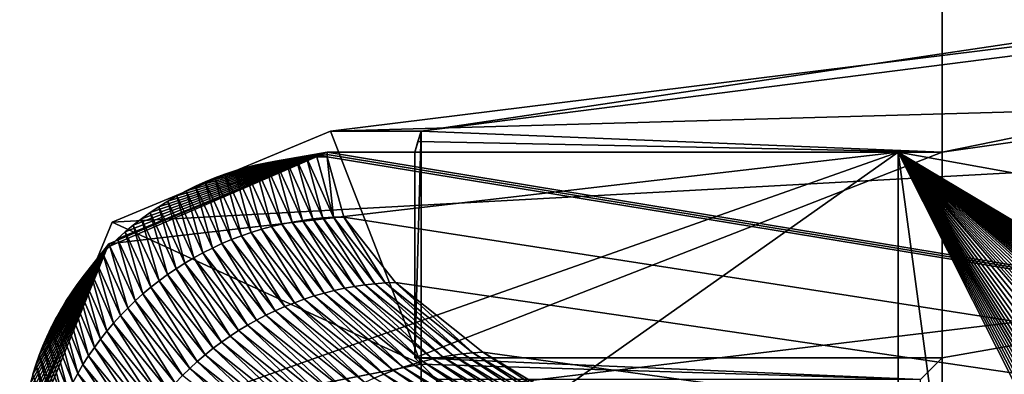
# Model space of a CAD drawing. Extents: x -200 to 200, y -702 to 625.
# Tile 22 of 256: x -191 to -188.758, y -632.177 to -631.371. Entities that reach past the tile are written whole.
import ezdxf

# ---------------------------------------------------------------- set-up
doc = ezdxf.new("R2010")
doc.units = 0
doc.header["$LTSCALE"] = 17.087905
for name, color, linetype in [('4455', 7, 'CONTINUOUS'), ('4513', 7, 'CONTINUOUS'), ('4520', 7, 'CONTINUOUS'), ('4546', 7, 'CONTINUOUS'), ('4564', 7, 'CONTINUOUS'), ('4708', 7, 'CONTINUOUS'), ('4712', 7, 'CONTINUOUS'), ('4773', 7, 'CONTINUOUS'), ('4877', 7, 'CONTINUOUS'), ('4892', 7, 'CONTINUOUS'), ('4916', 7, 'CONTINUOUS'), ('5060', 7, 'CONTINUOUS'), ('5066', 7, 'CONTINUOUS'), ('5070', 7, 'CONTINUOUS'), ('5086', 7, 'CONTINUOUS')]:
    doc.layers.add(name, color=color, linetype=linetype)

msp = doc.modelspace()

# ---------------------------------------------------------------- linework, layer by layer
at = {"layer": '4455', "color": 7, "linetype": 'CONTINUOUS'}
for points in [[(-190.1002, -632.1401), (-188.9489, -632.189, 1.4), (-190.0863, -632.1541, 0.4), (-190.1002, -632.1401)], [(-188.9, -632.1401, 0), (-188.9489, -632.189, 1.4), (-190.1002, -632.1401), (-188.9, -632.1401, 0)], [(-190.0863, -632.1541, 0.4), (-188.9489, -632.189, 1.4), (-190.0514, -632.189, 1.4), (-190.0863, -632.1541, 0.4)]]:
    msp.add_3dface(points, dxfattribs=at)
at = {"layer": '4513', "color": 7, "linetype": 'CONTINUOUS'}
msp.add_3dface([(-190.0863, -632.1541, 0.4), (-190.0514, -632.189, 1.4), (-190.0863, -697.7502, 0.4), (-190.0863, -632.1541, 0.4)], dxfattribs=at)
at = {"layer": '4520', "color": 7, "linetype": 'CONTINUOUS'}
for points in [[(-183.0977, -630.7349, 12.9656), (-190.2924, -631.6243, 0.4), (-183.5407, -631.4345, 13.5298), (-183.0977, -630.7349, 12.9656)], [(-190.995, -632.3313, 0.4), (-183.5407, -631.4345, 13.5298), (-190.7895, -631.8319, 0.4), (-190.995, -632.3313, 0.4)], [(-183.5407, -631.4345, 13.5298), (-190.2924, -631.6243, 0.4), (-190.7895, -631.8319, 0.4), (-183.5407, -631.4345, 13.5298)]]:
    msp.add_3dface(points, dxfattribs=at)
at = {"layer": '4546', "color": 7, "linetype": 'CONTINUOUS'}
msp.add_3dface([(-183.5407, -631.4345, 13.5298), (-190.995, -632.3313, 0.4), (-184.6445, -633.7, 12.7665), (-183.5407, -631.4345, 13.5298)], dxfattribs=at)
at = {"layer": '4564', "color": 7, "linetype": 'CONTINUOUS'}
msp.add_3dface([(-188.9, -632.1401, 0), (-188.9, -645.7), (-188.9489, -632.189, 1.4), (-188.9, -632.1401, 0)], dxfattribs=at)
at = {"layer": '4708', "color": 7, "linetype": 'CONTINUOUS'}
for points in [[(-188.9, -629.7), (-175, -629.7, -13.9), (-188.9, -631.6725), (-188.9, -629.7)], [(-188.9, -631.6725), (-175, -629.7, -13.9), (-188.9, -632.1401, 0), (-188.9, -631.6725)], [(-188.9, -632.1401, 0), (-175, -629.7, -13.9), (-188.9, -645.7), (-188.9, -632.1401, 0)], [(-188.9, -645.7), (-175, -629.7, -13.9), (-184.8285, -645.5284, -9.8298), (-188.9, -645.7)], [(-184.8376, -630.8446, 9.8199), (-188.9, -629.7), (-188.9, -631.6725), (-184.8376, -630.8446, 9.8199)]]:
    msp.add_3dface(points, dxfattribs=at)
at = {"layer": '4712', "color": 7, "linetype": 'CONTINUOUS'}
for points in [[(-190.2924, -631.6243, 0.4), (-183.0977, -630.7349, 12.9656), (-190.0863, -631.6243, 0.4), (-190.2924, -631.6243, 0.4)], [(-183.0977, -630.7349, 12.9656), (-184.8376, -630.8446, 9.8199), (-190.0863, -631.6243, 0.4), (-183.0977, -630.7349, 12.9656)], [(-184.8376, -630.8446, 9.8199), (-188.9, -631.6725), (-190.0863, -631.6243, 0.4), (-184.8376, -630.8446, 9.8199)], [(-190.0863, -631.6243, 0.4), (-188.9, -631.6725), (-190.0933, -631.6482, 0.2), (-190.0863, -631.6243, 0.4)], [(-190.0933, -631.6482, 0.2), (-188.9, -631.6725), (-190.1002, -631.6725), (-190.0933, -631.6482, 0.2)]]:
    msp.add_3dface(points, dxfattribs=at)
at = {"layer": '4773', "color": 7, "linetype": 'CONTINUOUS'}
for points in [[(-190.0863, -631.6243, 0.4), (-190.0933, -631.6482, 0.2), (-190.1002, -631.6725), (-190.0863, -631.6243, 0.4)], [(-190.0863, -631.6243, 0.4), (-190.1002, -631.6725), (-190.1002, -632.1401), (-190.0863, -631.6243, 0.4)], [(-190.0863, -631.6243, 0.4), (-190.1002, -632.1401), (-190.0863, -632.1541, 0.4), (-190.0863, -631.6243, 0.4)]]:
    msp.add_3dface(points, dxfattribs=at)
at = {"layer": '4877', "color": 7, "linetype": 'CONTINUOUS'}
for points in [[(-188.9, -631.6725), (-188.9, -632.1401, 0), (-190.1002, -632.1401), (-188.9, -631.6725)], [(-190.1002, -631.6725), (-188.9, -631.6725), (-190.1002, -632.1401), (-190.1002, -631.6725)]]:
    msp.add_3dface(points, dxfattribs=at)
at = {"layer": '4892', "color": 7, "linetype": 'CONTINUOUS'}
for points in [[(-190.7895, -631.8319, 0.4), (-190.2924, -631.6243, 0.4), (-190.0863, -632.1541, 0.4), (-190.7895, -631.8319, 0.4)], [(-190.2924, -631.6243, 0.4), (-190.0863, -631.6243, 0.4), (-190.0863, -632.1541, 0.4), (-190.2924, -631.6243, 0.4)], [(-190.995, -632.3313, 0.4), (-190.7895, -631.8319, 0.4), (-190.0863, -632.1541, 0.4), (-190.995, -632.3313, 0.4)], [(-190.995, -632.3313, 0.4), (-190.0863, -632.1541, 0.4), (-190.0863, -697.7502, 0.4), (-190.995, -632.3313, 0.4)]]:
    msp.add_3dface(points, dxfattribs=at)
at = {"layer": '4916', "color": 7, "linetype": 'CONTINUOUS'}
for points in [[(-190.2999, -631.6777, -0.0426), (-175.2385, -634.1509, -13.998), (-190.3, -631.6829, -0.0852), (-190.2999, -631.6777, -0.0426)], [(-190.3, -631.6829, -0.0852), (-175.2385, -634.1509, -13.998), (-190.2624, -631.8202, -1.1675), (-190.3, -631.6829, -0.0852)], [(-190.2998, -631.6725), (-175.2385, -634.1509, -13.998), (-190.2999, -631.6777, -0.0426), (-190.2998, -631.6725)], [(-189, -631.6725), (-175.2385, -634.1509, -13.998), (-190.2998, -631.6725), (-189, -631.6725)], [(-190.2624, -631.8202, -1.1675), (-175.2385, -634.1509, -13.998), (-190.1447, -631.9688, -2.2658), (-190.2624, -631.8202, -1.1675)], [(-190.1447, -631.9688, -2.2658), (-175.2385, -634.1509, -13.998), (-189.9457, -632.1273, -3.3668), (-190.1447, -631.9688, -2.2658)], [(-189.9457, -632.1273, -3.3668), (-175.2385, -634.1509, -13.998), (-189.665, -632.2954, -4.4694), (-189.9457, -632.1273, -3.3668)]]:
    msp.add_3dface(points, dxfattribs=at)
at = {"layer": '5060', "color": 7, "linetype": 'CONTINUOUS'}
for points in [[(-189, -631.6725), (-191, -632.3777), (-190.0002, -632.3777), (-189, -631.6725)], [(-191, -632.3777), (-189, -631.6725), (-190.7969, -631.8811), (-191, -632.3777)], [(-189, -631.6725), (-190.2998, -631.6725), (-190.7969, -631.8811), (-189, -631.6725)], [(-189.0001, -632.3777), (-189, -631.6725), (-190.0002, -632.3777), (-189.0001, -632.3777)]]:
    msp.add_3dface(points, dxfattribs=at)
at = {"layer": '5066', "color": 7, "linetype": 'CONTINUOUS'}
for points in [[(-190.3704, -631.6864, -0.0848), (-190.3468, -631.6845, -0.085), (-190.3095, -631.822, -1.1688), (-190.3704, -631.6864, -0.0848)], [(-190.3468, -631.6845, -0.085), (-190.3234, -631.6833, -0.0852), (-190.2859, -631.8205, -1.167), (-190.3468, -631.6845, -0.085)], [(-190.3095, -631.822, -1.1688), (-190.3468, -631.6845, -0.085), (-190.2859, -631.8205, -1.167), (-190.3095, -631.822, -1.1688)], [(-190.3234, -631.6833, -0.0852), (-190.3, -631.6829, -0.0852), (-190.2859, -631.8205, -1.167), (-190.3234, -631.6833, -0.0852)], [(-190.3, -631.6829, -0.0852), (-190.2624, -631.8202, -1.1675), (-190.2859, -631.8205, -1.167), (-190.3, -631.6829, -0.0852)], [(-190.4873, -631.7082, -0.0821), (-190.4641, -631.7023, -0.0829), (-190.4267, -631.8415, -1.1758), (-190.4873, -631.7082, -0.0821)], [(-190.4641, -631.7023, -0.0829), (-190.4408, -631.6971, -0.0835), (-190.4034, -631.836, -1.1747), (-190.4641, -631.7023, -0.0829)], [(-190.4267, -631.8415, -1.1758), (-190.4641, -631.7023, -0.0829), (-190.4034, -631.836, -1.1747), (-190.4267, -631.8415, -1.1758)], [(-190.4408, -631.6971, -0.0835), (-190.4174, -631.6927, -0.084), (-190.38, -631.8313, -1.1734), (-190.4408, -631.6971, -0.0835)], [(-190.4034, -631.836, -1.1747), (-190.4408, -631.6971, -0.0835), (-190.38, -631.8313, -1.1734), (-190.4034, -631.836, -1.1747)], [(-190.4174, -631.6927, -0.084), (-190.3939, -631.6892, -0.0845), (-190.3565, -631.8274, -1.172), (-190.4174, -631.6927, -0.084)], [(-190.38, -631.8313, -1.1734), (-190.4174, -631.6927, -0.084), (-190.3565, -631.8274, -1.172), (-190.38, -631.8313, -1.1734)], [(-190.3939, -631.6892, -0.0845), (-190.3704, -631.6864, -0.0848), (-190.333, -631.8243, -1.1705), (-190.3939, -631.6892, -0.0845)], [(-190.3565, -631.8274, -1.172), (-190.3939, -631.6892, -0.0845), (-190.333, -631.8243, -1.1705), (-190.3565, -631.8274, -1.172)], [(-190.333, -631.8243, -1.1705), (-190.3704, -631.6864, -0.0848), (-190.3095, -631.822, -1.1688), (-190.333, -631.8243, -1.1705)], [(-190.5555, -631.7308, -0.0794), (-190.533, -631.7225, -0.0804), (-190.4953, -631.8625, -1.1785), (-190.5555, -631.7308, -0.0794)], [(-190.533, -631.7225, -0.0804), (-190.5103, -631.715, -0.0813), (-190.4727, -631.8547, -1.1777), (-190.533, -631.7225, -0.0804)], [(-190.4953, -631.8625, -1.1785), (-190.533, -631.7225, -0.0804), (-190.4727, -631.8547, -1.1777), (-190.4953, -631.8625, -1.1785)], [(-190.5103, -631.715, -0.0813), (-190.4873, -631.7082, -0.0821), (-190.4498, -631.8477, -1.1768), (-190.5103, -631.715, -0.0813)], [(-190.4727, -631.8547, -1.1777), (-190.5103, -631.715, -0.0813), (-190.4498, -631.8477, -1.1768), (-190.4727, -631.8547, -1.1777)], [(-190.4498, -631.8477, -1.1768), (-190.4873, -631.7082, -0.0821), (-190.4267, -631.8415, -1.1758), (-190.4498, -631.8477, -1.1768)], [(-190.6211, -631.7603, -0.0757), (-190.5996, -631.7497, -0.077), (-190.5614, -631.8903, -1.1801), (-190.6211, -631.7603, -0.0757)], [(-190.5996, -631.7497, -0.077), (-190.5777, -631.7399, -0.0782), (-190.5398, -631.8803, -1.1797), (-190.5996, -631.7497, -0.077)], [(-190.5614, -631.8903, -1.1801), (-190.5996, -631.7497, -0.077), (-190.5398, -631.8803, -1.1797), (-190.5614, -631.8903, -1.1801)], [(-190.5777, -631.7399, -0.0782), (-190.5555, -631.7308, -0.0794), (-190.5177, -631.871, -1.1792), (-190.5777, -631.7399, -0.0782)], [(-190.5398, -631.8803, -1.1797), (-190.5777, -631.7399, -0.0782), (-190.5177, -631.871, -1.1792), (-190.5398, -631.8803, -1.1797)], [(-190.5177, -631.871, -1.1792), (-190.5555, -631.7308, -0.0794), (-190.4953, -631.8625, -1.1785), (-190.5177, -631.871, -1.1792)], [(-190.6629, -631.7836, -0.0729), (-190.6422, -631.7716, -0.0744), (-190.6036, -631.9124, -1.1806), (-190.6629, -631.7836, -0.0729)], [(-190.6422, -631.7716, -0.0744), (-190.6211, -631.7603, -0.0757), (-190.5827, -631.901, -1.1804), (-190.6422, -631.7716, -0.0744)], [(-190.6036, -631.9124, -1.1806), (-190.6422, -631.7716, -0.0744), (-190.5827, -631.901, -1.1804), (-190.6036, -631.9124, -1.1806)], [(-190.5827, -631.901, -1.1804), (-190.6211, -631.7603, -0.0757), (-190.5614, -631.8903, -1.1801), (-190.5827, -631.901, -1.1804)], [(-190.7031, -631.8097, -0.0697), (-190.6833, -631.7963, -0.0713), (-190.6441, -631.9373, -1.1805), (-190.7031, -631.8097, -0.0697)], [(-190.6833, -631.7963, -0.0713), (-190.6629, -631.7836, -0.0729), (-190.6241, -631.9245, -1.1806), (-190.6833, -631.7963, -0.0713)], [(-190.6441, -631.9373, -1.1805), (-190.6833, -631.7963, -0.0713), (-190.6241, -631.9245, -1.1806), (-190.6441, -631.9373, -1.1805)], [(-190.6241, -631.9245, -1.1806), (-190.6629, -631.7836, -0.0729), (-190.6036, -631.9124, -1.1806), (-190.6241, -631.9245, -1.1806)], [(-190.7225, -631.8237, -0.068), (-190.7031, -631.8097, -0.0697), (-190.6637, -631.9507, -1.1802), (-190.7225, -631.8237, -0.068)], [(-190.6637, -631.9507, -1.1802), (-190.7031, -631.8097, -0.0697), (-190.6441, -631.9373, -1.1805), (-190.6637, -631.9507, -1.1802)], [(-190.7598, -631.8538, -0.0643), (-190.7414, -631.8384, -0.0662), (-190.7014, -631.9794, -1.1793), (-190.7598, -631.8538, -0.0643)], [(-190.7414, -631.8384, -0.0662), (-190.7225, -631.8237, -0.068), (-190.6828, -631.9647, -1.1798), (-190.7414, -631.8384, -0.0662)], [(-190.7014, -631.9794, -1.1793), (-190.7414, -631.8384, -0.0662), (-190.6828, -631.9647, -1.1798), (-190.7014, -631.9794, -1.1793)], [(-190.6828, -631.9647, -1.1798), (-190.7225, -631.8237, -0.068), (-190.6637, -631.9507, -1.1802), (-190.6828, -631.9647, -1.1798)], [(-190.4498, -631.8477, -1.1768), (-190.4267, -631.8415, -1.1758), (-190.3295, -631.9993, -2.2935), (-190.4498, -631.8477, -1.1768)], [(-190.4267, -631.8415, -1.1758), (-190.4034, -631.836, -1.1747), (-190.3067, -631.9927, -2.2903), (-190.4267, -631.8415, -1.1758)], [(-190.3295, -631.9993, -2.2935), (-190.4267, -631.8415, -1.1758), (-190.3067, -631.9927, -2.2903), (-190.3295, -631.9993, -2.2935)], [(-190.4034, -631.836, -1.1747), (-190.38, -631.8313, -1.1734), (-190.2838, -631.9869, -2.2871), (-190.4034, -631.836, -1.1747)], [(-190.3067, -631.9927, -2.2903), (-190.4034, -631.836, -1.1747), (-190.2838, -631.9869, -2.2871), (-190.3067, -631.9927, -2.2903)], [(-190.38, -631.8313, -1.1734), (-190.3565, -631.8274, -1.172), (-190.2607, -631.9819, -2.2837), (-190.38, -631.8313, -1.1734)], [(-190.2838, -631.9869, -2.2871), (-190.38, -631.8313, -1.1734), (-190.2607, -631.9819, -2.2837), (-190.2838, -631.9869, -2.2871)], [(-190.3565, -631.8274, -1.172), (-190.333, -631.8243, -1.1705), (-190.2375, -631.9776, -2.2802), (-190.3565, -631.8274, -1.172)], [(-190.2607, -631.9819, -2.2837), (-190.3565, -631.8274, -1.172), (-190.2375, -631.9776, -2.2802), (-190.2607, -631.9819, -2.2837)], [(-190.333, -631.8243, -1.1705), (-190.3095, -631.822, -1.1688), (-190.2143, -631.9742, -2.2766), (-190.333, -631.8243, -1.1705)], [(-190.2375, -631.9776, -2.2802), (-190.333, -631.8243, -1.1705), (-190.2143, -631.9742, -2.2766), (-190.2375, -631.9776, -2.2802)], [(-190.3095, -631.822, -1.1688), (-190.2859, -631.8205, -1.167), (-190.1911, -631.9715, -2.2729), (-190.3095, -631.822, -1.1688)], [(-190.2143, -631.9742, -2.2766), (-190.3095, -631.822, -1.1688), (-190.1911, -631.9715, -2.2729), (-190.2143, -631.9742, -2.2766)], [(-190.2859, -631.8205, -1.167), (-190.2624, -631.8202, -1.1675), (-190.1679, -631.9697, -2.2691), (-190.2859, -631.8205, -1.167)], [(-190.1911, -631.9715, -2.2729), (-190.2859, -631.8205, -1.167), (-190.1679, -631.9697, -2.2691), (-190.1911, -631.9715, -2.2729)], [(-190.2624, -631.8202, -1.1675), (-190.1447, -631.9688, -2.2658), (-190.1679, -631.9697, -2.2691), (-190.2624, -631.8202, -1.1675)], [(-190.7776, -631.8697, -0.0623), (-190.7598, -631.8538, -0.0643), (-190.7195, -631.9946, -1.1786), (-190.7776, -631.8697, -0.0623)], [(-190.7195, -631.9946, -1.1786), (-190.7598, -631.8538, -0.0643), (-190.7014, -631.9794, -1.1793), (-190.7195, -631.9946, -1.1786)], [(-190.5177, -631.871, -1.1792), (-190.4953, -631.8625, -1.1785), (-190.3965, -632.0235, -2.3022), (-190.5177, -631.871, -1.1792)], [(-190.4953, -631.8625, -1.1785), (-190.4727, -631.8547, -1.1777), (-190.3744, -632.0147, -2.2994), (-190.4953, -631.8625, -1.1785)], [(-190.3965, -632.0235, -2.3022), (-190.4953, -631.8625, -1.1785), (-190.3744, -632.0147, -2.2994), (-190.3965, -632.0235, -2.3022)], [(-190.4727, -631.8547, -1.1777), (-190.4498, -631.8477, -1.1768), (-190.352, -632.0066, -2.2965), (-190.4727, -631.8547, -1.1777)], [(-190.3744, -632.0147, -2.2994), (-190.4727, -631.8547, -1.1777), (-190.352, -632.0066, -2.2965), (-190.3744, -632.0147, -2.2994)], [(-190.352, -632.0066, -2.2965), (-190.4498, -631.8477, -1.1768), (-190.3295, -631.9993, -2.2935), (-190.352, -632.0066, -2.2965)], [(-190.8109, -631.9027, -0.0583), (-190.7949, -631.8863, -0.0603), (-190.754, -632.0269, -1.1768), (-190.8109, -631.9027, -0.0583)], [(-190.7949, -631.8863, -0.0603), (-190.7776, -631.8697, -0.0623), (-190.737, -632.0105, -1.1778), (-190.7949, -631.8863, -0.0603)], [(-190.754, -632.0269, -1.1768), (-190.7949, -631.8863, -0.0603), (-190.737, -632.0105, -1.1778), (-190.754, -632.0269, -1.1768)], [(-190.737, -632.0105, -1.1778), (-190.7776, -631.8697, -0.0623), (-190.7195, -631.9946, -1.1786), (-190.737, -632.0105, -1.1778)], [(-190.5614, -631.8903, -1.1801), (-190.5398, -631.8803, -1.1797), (-190.4396, -632.0432, -2.3074), (-190.5614, -631.8903, -1.1801)], [(-190.5398, -631.8803, -1.1797), (-190.5177, -631.871, -1.1792), (-190.4182, -632.033, -2.3049), (-190.5398, -631.8803, -1.1797)], [(-190.4396, -632.0432, -2.3074), (-190.5398, -631.8803, -1.1797), (-190.4182, -632.033, -2.3049), (-190.4396, -632.0432, -2.3074)], [(-190.4182, -632.033, -2.3049), (-190.5177, -631.871, -1.1792), (-190.3965, -632.0235, -2.3022), (-190.4182, -632.033, -2.3049)], [(-190.8263, -631.9196, -0.0562), (-190.8109, -631.9027, -0.0583), (-190.7704, -632.0438, -1.1757), (-190.8263, -631.9196, -0.0562)], [(-190.7704, -632.0438, -1.1757), (-190.8109, -631.9027, -0.0583), (-190.754, -632.0269, -1.1768), (-190.7704, -632.0438, -1.1757)], [(-190.6036, -631.9124, -1.1806), (-190.5827, -631.901, -1.1804), (-190.4813, -632.0657, -2.312), (-190.6036, -631.9124, -1.1806)], [(-190.5827, -631.901, -1.1804), (-190.5614, -631.8903, -1.1801), (-190.4606, -632.0541, -2.3098), (-190.5827, -631.901, -1.1804)], [(-190.4813, -632.0657, -2.312), (-190.5827, -631.901, -1.1804), (-190.4606, -632.0541, -2.3098), (-190.4813, -632.0657, -2.312)], [(-190.4606, -632.0541, -2.3098), (-190.5614, -631.8903, -1.1801), (-190.4396, -632.0432, -2.3074), (-190.4606, -632.0541, -2.3098)], [(-190.8412, -631.9371, -0.0541), (-190.8263, -631.9196, -0.0562), (-190.7863, -632.0612, -1.1744), (-190.8412, -631.9371, -0.0541)], [(-190.7863, -632.0612, -1.1744), (-190.8263, -631.9196, -0.0562), (-190.7704, -632.0438, -1.1757), (-190.7863, -632.0612, -1.1744)], [(-190.6441, -631.9373, -1.1805), (-190.6241, -631.9245, -1.1806), (-190.5212, -632.0908, -2.3159), (-190.6441, -631.9373, -1.1805)], [(-190.6241, -631.9245, -1.1806), (-190.6036, -631.9124, -1.1806), (-190.5015, -632.0779, -2.3141), (-190.6241, -631.9245, -1.1806)], [(-190.5212, -632.0908, -2.3159), (-190.6241, -631.9245, -1.1806), (-190.5015, -632.0779, -2.3141), (-190.5212, -632.0908, -2.3159)], [(-190.5015, -632.0779, -2.3141), (-190.6036, -631.9124, -1.1806), (-190.4813, -632.0657, -2.312), (-190.5015, -632.0779, -2.3141)], [(-190.8555, -631.955, -0.0519), (-190.8412, -631.9371, -0.0541), (-190.8015, -632.0791, -1.173), (-190.8555, -631.955, -0.0519)], [(-190.8015, -632.0791, -1.173), (-190.8412, -631.9371, -0.0541), (-190.7863, -632.0612, -1.1744), (-190.8015, -632.0791, -1.173)], [(-190.6828, -631.9647, -1.1798), (-190.6637, -631.9507, -1.1802), (-190.5594, -632.1184, -2.319), (-190.6828, -631.9647, -1.1798)], [(-190.6637, -631.9507, -1.1802), (-190.6441, -631.9373, -1.1805), (-190.5406, -632.1043, -2.3176), (-190.6637, -631.9507, -1.1802)], [(-190.5594, -632.1184, -2.319), (-190.6637, -631.9507, -1.1802), (-190.5406, -632.1043, -2.3176), (-190.5594, -632.1184, -2.319)], [(-190.5406, -632.1043, -2.3176), (-190.6441, -631.9373, -1.1805), (-190.5212, -632.0908, -2.3159), (-190.5406, -632.1043, -2.3176)], [(-190.8823, -631.9921, -0.0473), (-190.8692, -631.9733, -0.0496), (-190.83, -632.1164, -1.1697), (-190.8823, -631.9921, -0.0473)], [(-190.8692, -631.9733, -0.0496), (-190.8555, -631.955, -0.0519), (-190.8161, -632.0976, -1.1715), (-190.8692, -631.9733, -0.0496)], [(-190.83, -632.1164, -1.1697), (-190.8692, -631.9733, -0.0496), (-190.8161, -632.0976, -1.1715), (-190.83, -632.1164, -1.1697)], [(-190.8161, -632.0976, -1.1715), (-190.8555, -631.955, -0.0519), (-190.8015, -632.0791, -1.173), (-190.8161, -632.0976, -1.1715)], [(-190.7014, -631.9794, -1.1793), (-190.6828, -631.9647, -1.1798), (-190.5778, -632.1331, -2.3203), (-190.7014, -631.9794, -1.1793)], [(-190.5778, -632.1331, -2.3203), (-190.6828, -631.9647, -1.1798), (-190.5594, -632.1184, -2.319), (-190.5778, -632.1331, -2.3203)], [(-190.2375, -631.9776, -2.2802), (-190.2143, -631.9742, -2.2766), (-190.0369, -632.1379, -3.3902), (-190.2375, -631.9776, -2.2802)], [(-190.2143, -631.9742, -2.2766), (-190.1911, -631.9715, -2.2729), (-190.0141, -632.134, -3.3845), (-190.2143, -631.9742, -2.2766)], [(-190.0369, -632.1379, -3.3902), (-190.2143, -631.9742, -2.2766), (-190.0141, -632.134, -3.3845), (-190.0369, -632.1379, -3.3902)], [(-190.1911, -631.9715, -2.2729), (-190.1679, -631.9697, -2.2691), (-189.9913, -632.1309, -3.3787), (-190.1911, -631.9715, -2.2729)], [(-190.0141, -632.134, -3.3845), (-190.1911, -631.9715, -2.2729), (-189.9913, -632.1309, -3.3787), (-190.0141, -632.134, -3.3845)], [(-190.1679, -631.9697, -2.2691), (-190.1447, -631.9688, -2.2658), (-189.9685, -632.1287, -3.373), (-190.1679, -631.9697, -2.2691)], [(-189.9913, -632.1309, -3.3787), (-190.1679, -631.9697, -2.2691), (-189.9685, -632.1287, -3.373), (-189.9913, -632.1309, -3.3787)], [(-190.1447, -631.9688, -2.2658), (-189.9457, -632.1273, -3.3668), (-189.9685, -632.1287, -3.373), (-190.1447, -631.9688, -2.2658)], [(-190.8948, -632.0113, -0.0449), (-190.8823, -631.9921, -0.0473), (-190.8433, -632.1357, -1.1679), (-190.8948, -632.0113, -0.0449)], [(-190.8433, -632.1357, -1.1679), (-190.8823, -631.9921, -0.0473), (-190.83, -632.1164, -1.1697), (-190.8433, -632.1357, -1.1679)], [(-190.737, -632.0105, -1.1778), (-190.7195, -631.9946, -1.1786), (-190.6129, -632.1642, -2.3221), (-190.737, -632.0105, -1.1778)], [(-190.7195, -631.9946, -1.1786), (-190.7014, -631.9794, -1.1793), (-190.5956, -632.1484, -2.3213), (-190.7195, -631.9946, -1.1786)], [(-190.6129, -632.1642, -2.3221), (-190.7195, -631.9946, -1.1786), (-190.5956, -632.1484, -2.3213), (-190.6129, -632.1642, -2.3221)], [(-190.5956, -632.1484, -2.3213), (-190.7014, -631.9794, -1.1793), (-190.5778, -632.1331, -2.3203), (-190.5956, -632.1484, -2.3213)], [(-190.3295, -631.9993, -2.2935), (-190.3067, -631.9927, -2.2903), (-190.127, -632.1613, -3.4122), (-190.3295, -631.9993, -2.2935)], [(-190.3067, -631.9927, -2.2903), (-190.2838, -631.9869, -2.2871), (-190.1047, -632.1543, -3.4068), (-190.3067, -631.9927, -2.2903)], [(-190.127, -632.1613, -3.4122), (-190.3067, -631.9927, -2.2903), (-190.1047, -632.1543, -3.4068), (-190.127, -632.1613, -3.4122)], [(-190.2838, -631.9869, -2.2871), (-190.2607, -631.9819, -2.2837), (-190.0822, -632.1481, -3.4014), (-190.2838, -631.9869, -2.2871)], [(-190.1047, -632.1543, -3.4068), (-190.2838, -631.9869, -2.2871), (-190.0822, -632.1481, -3.4014), (-190.1047, -632.1543, -3.4068)], [(-190.2607, -631.9819, -2.2837), (-190.2375, -631.9776, -2.2802), (-190.0596, -632.1426, -3.3958), (-190.2607, -631.9819, -2.2837)], [(-190.0822, -632.1481, -3.4014), (-190.2607, -631.9819, -2.2837), (-190.0596, -632.1426, -3.3958), (-190.0822, -632.1481, -3.4014)], [(-190.0596, -632.1426, -3.3958), (-190.2375, -631.9776, -2.2802), (-190.0369, -632.1379, -3.3902), (-190.0596, -632.1426, -3.3958)], [(-190.9066, -632.0309, -0.0425), (-190.8948, -632.0113, -0.0449), (-190.8559, -632.1554, -1.1659), (-190.9066, -632.0309, -0.0425)], [(-190.8559, -632.1554, -1.1659), (-190.8948, -632.0113, -0.0449), (-190.8433, -632.1357, -1.1679), (-190.8559, -632.1554, -1.1659)], [(-190.754, -632.0269, -1.1768), (-190.737, -632.0105, -1.1778), (-190.6296, -632.1805, -2.3227), (-190.754, -632.0269, -1.1768)], [(-190.6296, -632.1805, -2.3227), (-190.737, -632.0105, -1.1778), (-190.6129, -632.1642, -2.3221), (-190.6296, -632.1805, -2.3227)], [(-190.3965, -632.0235, -2.3022), (-190.3744, -632.0147, -2.2994), (-190.1927, -632.1865, -3.4279), (-190.3965, -632.0235, -2.3022)], [(-190.3744, -632.0147, -2.2994), (-190.352, -632.0066, -2.2965), (-190.171, -632.1774, -3.4228), (-190.3744, -632.0147, -2.2994)], [(-190.1927, -632.1865, -3.4279), (-190.3744, -632.0147, -2.2994), (-190.171, -632.1774, -3.4228), (-190.1927, -632.1865, -3.4279)], [(-190.352, -632.0066, -2.2965), (-190.3295, -631.9993, -2.2935), (-190.1491, -632.169, -3.4175), (-190.352, -632.0066, -2.2965)], [(-190.171, -632.1774, -3.4228), (-190.352, -632.0066, -2.2965), (-190.1491, -632.169, -3.4175), (-190.171, -632.1774, -3.4228)], [(-190.1491, -632.169, -3.4175), (-190.3295, -631.9993, -2.2935), (-190.127, -632.1613, -3.4122), (-190.1491, -632.169, -3.4175)], [(-190.9177, -632.0509, -0.0401), (-190.9066, -632.0309, -0.0425), (-190.8679, -632.1754, -1.1637), (-190.9177, -632.0509, -0.0401)], [(-190.8679, -632.1754, -1.1637), (-190.9066, -632.0309, -0.0425), (-190.8559, -632.1554, -1.1659), (-190.8679, -632.1754, -1.1637)], [(-190.7863, -632.0612, -1.1744), (-190.7704, -632.0438, -1.1757), (-190.6613, -632.2145, -2.3231), (-190.7863, -632.0612, -1.1744)], [(-190.7704, -632.0438, -1.1757), (-190.754, -632.0269, -1.1768), (-190.6458, -632.1973, -2.323), (-190.7704, -632.0438, -1.1757)], [(-190.6613, -632.2145, -2.3231), (-190.7704, -632.0438, -1.1757), (-190.6458, -632.1973, -2.323), (-190.6613, -632.2145, -2.3231)], [(-190.6458, -632.1973, -2.323), (-190.754, -632.0269, -1.1768), (-190.6296, -632.1805, -2.3227), (-190.6458, -632.1973, -2.323)], [(-190.4606, -632.0541, -2.3098), (-190.4396, -632.0432, -2.3074), (-190.2555, -632.2179, -3.4424), (-190.4606, -632.0541, -2.3098)], [(-190.4396, -632.0432, -2.3074), (-190.4182, -632.033, -2.3049), (-190.2349, -632.2068, -3.4377), (-190.4396, -632.0432, -2.3074)], [(-190.2555, -632.2179, -3.4424), (-190.4396, -632.0432, -2.3074), (-190.2349, -632.2068, -3.4377), (-190.2555, -632.2179, -3.4424)], [(-190.4182, -632.033, -2.3049), (-190.3965, -632.0235, -2.3022), (-190.214, -632.1963, -3.4329), (-190.4182, -632.033, -2.3049)], [(-190.2349, -632.2068, -3.4377), (-190.4182, -632.033, -2.3049), (-190.214, -632.1963, -3.4329), (-190.2349, -632.2068, -3.4377)], [(-190.214, -632.1963, -3.4329), (-190.3965, -632.0235, -2.3022), (-190.1927, -632.1865, -3.4279), (-190.214, -632.1963, -3.4329)], [(-190.9282, -632.0713, -0.0376), (-190.9177, -632.0509, -0.0401), (-190.8791, -632.1958, -1.1614), (-190.9282, -632.0713, -0.0376)], [(-190.8791, -632.1958, -1.1614), (-190.9177, -632.0509, -0.0401), (-190.8679, -632.1754, -1.1637), (-190.8791, -632.1958, -1.1614)], [(-190.8015, -632.0791, -1.173), (-190.7863, -632.0612, -1.1744), (-190.6763, -632.2323, -2.3229), (-190.8015, -632.0791, -1.173)], [(-190.6763, -632.2323, -2.3229), (-190.7863, -632.0612, -1.1744), (-190.6613, -632.2145, -2.3231), (-190.6763, -632.2323, -2.3229)], [(-190.5015, -632.0779, -2.3141), (-190.4813, -632.0657, -2.312), (-190.2955, -632.242, -3.4512), (-190.5015, -632.0779, -2.3141)], [(-190.4813, -632.0657, -2.312), (-190.4606, -632.0541, -2.3098), (-190.2757, -632.2297, -3.4469), (-190.4813, -632.0657, -2.312)], [(-190.2955, -632.242, -3.4512), (-190.4813, -632.0657, -2.312), (-190.2757, -632.2297, -3.4469), (-190.2955, -632.242, -3.4512)], [(-190.2757, -632.2297, -3.4469), (-190.4606, -632.0541, -2.3098), (-190.2555, -632.2179, -3.4424), (-190.2757, -632.2297, -3.4469)], [(-190.9381, -632.0919, -0.0351), (-190.9282, -632.0713, -0.0376), (-190.8897, -632.2165, -1.1589), (-190.9381, -632.0919, -0.0351)], [(-190.8897, -632.2165, -1.1589), (-190.9282, -632.0713, -0.0376), (-190.8791, -632.1958, -1.1614), (-190.8897, -632.2165, -1.1589)], [(-190.8161, -632.0976, -1.1715), (-190.8015, -632.0791, -1.173), (-190.6907, -632.2505, -2.3225), (-190.8161, -632.0976, -1.1715)], [(-190.6907, -632.2505, -2.3225), (-190.8015, -632.0791, -1.173), (-190.6763, -632.2323, -2.3229), (-190.6907, -632.2505, -2.3225)], [(-190.5212, -632.0908, -2.3159), (-190.5015, -632.0779, -2.3141), (-190.3149, -632.255, -3.4553), (-190.5212, -632.0908, -2.3159)], [(-190.3149, -632.255, -3.4553), (-190.5015, -632.0779, -2.3141), (-190.2955, -632.242, -3.4512), (-190.3149, -632.255, -3.4553)], [(-190.9472, -632.1129, -0.0325), (-190.9381, -632.0919, -0.0351), (-190.8995, -632.2376, -1.1563), (-190.9472, -632.1129, -0.0325)], [(-190.8995, -632.2376, -1.1563), (-190.9381, -632.0919, -0.0351), (-190.8897, -632.2165, -1.1589), (-190.8995, -632.2376, -1.1563)], [(-190.83, -632.1164, -1.1697), (-190.8161, -632.0976, -1.1715), (-190.7044, -632.2691, -2.3217), (-190.83, -632.1164, -1.1697)], [(-190.7044, -632.2691, -2.3217), (-190.8161, -632.0976, -1.1715), (-190.6907, -632.2505, -2.3225), (-190.7044, -632.2691, -2.3217)], [(-190.5594, -632.1184, -2.319), (-190.5406, -632.1043, -2.3176), (-190.3522, -632.2827, -3.4626), (-190.5594, -632.1184, -2.319)], [(-190.5406, -632.1043, -2.3176), (-190.5212, -632.0908, -2.3159), (-190.3338, -632.2686, -3.4591), (-190.5406, -632.1043, -2.3176)], [(-190.3522, -632.2827, -3.4626), (-190.5406, -632.1043, -2.3176), (-190.3338, -632.2686, -3.4591), (-190.3522, -632.2827, -3.4626)], [(-190.3338, -632.2686, -3.4591), (-190.5212, -632.0908, -2.3159), (-190.3149, -632.255, -3.4553), (-190.3338, -632.2686, -3.4591)], [(-190.9556, -632.1342, -0.0299), (-190.9472, -632.1129, -0.0325), (-190.9087, -632.259, -1.1538), (-190.9556, -632.1342, -0.0299)], [(-190.9087, -632.259, -1.1538), (-190.9472, -632.1129, -0.0325), (-190.8995, -632.2376, -1.1563), (-190.9087, -632.259, -1.1538)], [(-190.8433, -632.1357, -1.1679), (-190.83, -632.1164, -1.1697), (-190.7174, -632.2881, -2.3207), (-190.8433, -632.1357, -1.1679)], [(-190.7174, -632.2881, -2.3207), (-190.83, -632.1164, -1.1697), (-190.7044, -632.2691, -2.3217), (-190.7174, -632.2881, -2.3207)], [(-190.5956, -632.1484, -2.3213), (-190.5778, -632.1331, -2.3203), (-190.3877, -632.3126, -3.4688), (-190.5956, -632.1484, -2.3213)], [(-190.5778, -632.1331, -2.3203), (-190.5594, -632.1184, -2.319), (-190.3702, -632.2974, -3.4659), (-190.5778, -632.1331, -2.3203)], [(-190.3877, -632.3126, -3.4688), (-190.5778, -632.1331, -2.3203), (-190.3702, -632.2974, -3.4659), (-190.3877, -632.3126, -3.4688)], [(-190.3702, -632.2974, -3.4659), (-190.5594, -632.1184, -2.319), (-190.3522, -632.2827, -3.4626), (-190.3702, -632.2974, -3.4659)], [(-190.0141, -632.134, -3.3845), (-189.9913, -632.1309, -3.3787), (-189.732, -632.3033, -4.4921), (-190.0141, -632.134, -3.3845)], [(-189.9913, -632.1309, -3.3787), (-189.9685, -632.1287, -3.373), (-189.7097, -632.2998, -4.4843), (-189.9913, -632.1309, -3.3787)], [(-189.732, -632.3033, -4.4921), (-189.9913, -632.1309, -3.3787), (-189.7097, -632.2998, -4.4843), (-189.732, -632.3033, -4.4921)], [(-189.9685, -632.1287, -3.373), (-189.9457, -632.1273, -3.3668), (-189.6874, -632.2972, -4.4766), (-189.9685, -632.1287, -3.373)], [(-189.7097, -632.2998, -4.4843), (-189.9685, -632.1287, -3.373), (-189.6874, -632.2972, -4.4766), (-189.7097, -632.2998, -4.4843)], [(-189.9457, -632.1273, -3.3668), (-189.665, -632.2954, -4.4694), (-189.6874, -632.2972, -4.4766), (-189.9457, -632.1273, -3.3668)], [(-190.9703, -632.1774, -0.0246), (-190.9633, -632.1557, -0.0272), (-190.9249, -632.3031, -1.1486), (-190.9703, -632.1774, -0.0246)], [(-190.9633, -632.1557, -0.0272), (-190.9556, -632.1342, -0.0299), (-190.9172, -632.2808, -1.1512), (-190.9633, -632.1557, -0.0272)], [(-190.9249, -632.3031, -1.1486), (-190.9633, -632.1557, -0.0272), (-190.9172, -632.2808, -1.1512), (-190.9249, -632.3031, -1.1486)], [(-190.9172, -632.2808, -1.1512), (-190.9556, -632.1342, -0.0299), (-190.9087, -632.259, -1.1538), (-190.9172, -632.2808, -1.1512)], [(-190.8679, -632.1754, -1.1637), (-190.8559, -632.1554, -1.1659), (-190.7416, -632.327, -2.3179), (-190.8679, -632.1754, -1.1637)], [(-190.8559, -632.1554, -1.1659), (-190.8433, -632.1357, -1.1679), (-190.7298, -632.3074, -2.3195), (-190.8559, -632.1554, -1.1659)], [(-190.7416, -632.327, -2.3179), (-190.8559, -632.1554, -1.1659), (-190.7298, -632.3074, -2.3195), (-190.7416, -632.327, -2.3179)], [(-190.7298, -632.3074, -2.3195), (-190.8433, -632.1357, -1.1679), (-190.7174, -632.2881, -2.3207), (-190.7298, -632.3074, -2.3195)], [(-190.6129, -632.1642, -2.3221), (-190.5956, -632.1484, -2.3213), (-190.4046, -632.3283, -3.4715), (-190.6129, -632.1642, -2.3221)], [(-190.4046, -632.3283, -3.4715), (-190.5956, -632.1484, -2.3213), (-190.3877, -632.3126, -3.4688), (-190.4046, -632.3283, -3.4715)], [(-190.127, -632.1613, -3.4122), (-190.1047, -632.1543, -3.4068), (-189.842, -632.3331, -4.5309), (-190.127, -632.1613, -3.4122)], [(-190.1047, -632.1543, -3.4068), (-190.0822, -632.1481, -3.4014), (-189.8202, -632.3257, -4.5232), (-190.1047, -632.1543, -3.4068)], [(-189.842, -632.3331, -4.5309), (-190.1047, -632.1543, -3.4068), (-189.8202, -632.3257, -4.5232), (-189.842, -632.3331, -4.5309)], [(-190.0822, -632.1481, -3.4014), (-190.0596, -632.1426, -3.3958), (-189.7984, -632.319, -4.5155), (-190.0822, -632.1481, -3.4014)], [(-189.8202, -632.3257, -4.5232), (-190.0822, -632.1481, -3.4014), (-189.7984, -632.319, -4.5155), (-189.8202, -632.3257, -4.5232)], [(-190.0596, -632.1426, -3.3958), (-190.0369, -632.1379, -3.3902), (-189.7763, -632.313, -4.5077), (-190.0596, -632.1426, -3.3958)], [(-189.7984, -632.319, -4.5155), (-190.0596, -632.1426, -3.3958), (-189.7763, -632.313, -4.5077), (-189.7984, -632.319, -4.5155)], [(-190.0369, -632.1379, -3.3902), (-190.0141, -632.134, -3.3845), (-189.7542, -632.3077, -4.4999), (-190.0369, -632.1379, -3.3902)], [(-189.7763, -632.313, -4.5077), (-190.0369, -632.1379, -3.3902), (-189.7542, -632.3077, -4.4999), (-189.7763, -632.313, -4.5077)], [(-189.7542, -632.3077, -4.4999), (-190.0141, -632.134, -3.3845), (-189.732, -632.3033, -4.4921), (-189.7542, -632.3077, -4.4999)], [(-190.8791, -632.1958, -1.1614), (-190.8679, -632.1754, -1.1637), (-190.7527, -632.3469, -2.3159), (-190.8791, -632.1958, -1.1614)], [(-190.7527, -632.3469, -2.3159), (-190.8679, -632.1754, -1.1637), (-190.7416, -632.327, -2.3179), (-190.7527, -632.3469, -2.3159)], [(-190.6296, -632.1805, -2.3227), (-190.6129, -632.1642, -2.3221), (-190.4209, -632.3444, -3.4738), (-190.6296, -632.1805, -2.3227)], [(-190.4209, -632.3444, -3.4738), (-190.6129, -632.1642, -2.3221), (-190.4046, -632.3283, -3.4715), (-190.4209, -632.3444, -3.4738)], [(-190.1927, -632.1865, -3.4279), (-190.171, -632.1774, -3.4228), (-189.9059, -632.3596, -4.5536), (-190.1927, -632.1865, -3.4279)], [(-190.171, -632.1774, -3.4228), (-190.1491, -632.169, -3.4175), (-189.8848, -632.3501, -4.5461), (-190.171, -632.1774, -3.4228)], [(-189.9059, -632.3596, -4.5536), (-190.171, -632.1774, -3.4228), (-189.8848, -632.3501, -4.5461), (-189.9059, -632.3596, -4.5536)], [(-190.1491, -632.169, -3.4175), (-190.127, -632.1613, -3.4122), (-189.8635, -632.3413, -4.5385), (-190.1491, -632.169, -3.4175)], [(-189.8848, -632.3501, -4.5461), (-190.1491, -632.169, -3.4175), (-189.8635, -632.3413, -4.5385), (-189.8848, -632.3501, -4.5461)], [(-189.8635, -632.3413, -4.5385), (-190.127, -632.1613, -3.4122), (-189.842, -632.3331, -4.5309), (-189.8635, -632.3413, -4.5385)]]:
    msp.add_3dface(points, dxfattribs=at)
at = {"layer": '5070', "color": 7, "linetype": 'CONTINUOUS'}
for points in [[(-189.0001, -632.3777), (-187.1203, -645.6777, -7.0071), (-189, -631.6725), (-189.0001, -632.3777)], [(-179.7213, -642.1093, -13.1799), (-179.5679, -641.9572, -13.2338), (-189, -631.6725), (-179.7213, -642.1093, -13.1799)], [(-181.143, -643.9653, -12.5803), (-181.0146, -643.7585, -12.6422), (-189, -631.6725), (-181.143, -643.9653, -12.5803)], [(-181.2576, -644.1581, -12.5237), (-181.143, -643.9653, -12.5803), (-189, -631.6725), (-181.2576, -644.1581, -12.5237)], [(-181.9866, -645.5882, -12.1321), (-181.9039, -645.4071, -12.1793), (-189, -631.6725), (-181.9866, -645.5882, -12.1321)], [(-179.5679, -641.9572, -13.2338), (-179.4081, -641.8071, -13.2879), (-189, -631.6725), (-179.5679, -641.9572, -13.2338)], [(-179.237, -641.6568, -13.3435), (-179.0556, -641.5066, -13.3997), (-189, -631.6725), (-179.237, -641.6568, -13.3435)], [(-187.1203, -645.6777, -7.0071), (-181.9866, -645.5882, -12.1321), (-189, -631.6725), (-187.1203, -645.6777, -7.0071)], [(-179.4081, -641.8071, -13.2879), (-179.237, -641.6568, -13.3435), (-189, -631.6725), (-179.4081, -641.8071, -13.2879)], [(-176.1259, -640.0338, -13.9547), (-175.9304, -639.9848, -13.969), (-189, -631.6725), (-176.1259, -640.0338, -13.9547)], [(-175.9304, -639.9848, -13.969), (-175.7199, -639.938, -13.9815), (-189, -631.6725), (-175.9304, -639.9848, -13.969)], [(-175.7199, -639.938, -13.9815), (-175.4928, -639.8931, -13.9913), (-189, -631.6725), (-175.7199, -639.938, -13.9815)], [(-176.3151, -640.0856, -13.9381), (-176.1259, -640.0338, -13.9547), (-189, -631.6725), (-176.3151, -640.0856, -13.9381)], [(-180.0996, -642.5196, -13.0382), (-179.8694, -642.2637, -13.1259), (-189, -631.6725), (-180.0996, -642.5196, -13.0382)], [(-180.3182, -642.7811, -12.9505), (-180.0996, -642.5196, -13.0382), (-189, -631.6725), (-180.3182, -642.7811, -12.9505)], [(-180.5213, -643.0429, -12.8653), (-180.3182, -642.7811, -12.9505), (-189, -631.6725), (-180.5213, -643.0429, -12.8653)], [(-180.7055, -643.2961, -12.7846), (-180.5213, -643.0429, -12.8653), (-189, -631.6725), (-180.7055, -643.2961, -12.7846)], [(-180.8699, -643.536, -12.71), (-180.7055, -643.2961, -12.7846), (-189, -631.6725), (-180.8699, -643.536, -12.71)], [(-181.0146, -643.7585, -12.6422), (-180.8699, -643.536, -12.71), (-189, -631.6725), (-181.0146, -643.7585, -12.6422)], [(-176.497, -640.1401, -13.9197), (-176.3151, -640.0856, -13.9381), (-189, -631.6725), (-176.497, -640.1401, -13.9197)], [(-179.8694, -642.2637, -13.1259), (-179.7213, -642.1093, -13.1799), (-189, -631.6725), (-179.8694, -642.2637, -13.1259)], [(-176.8531, -640.2608, -13.8768), (-176.6761, -640.1985, -13.8993), (-189, -631.6725), (-176.8531, -640.2608, -13.8768)], [(-181.6417, -644.866, -12.3243), (-181.5507, -644.6896, -12.3729), (-189, -631.6725), (-181.6417, -644.866, -12.3243)], [(-181.7313, -645.0453, -12.2756), (-181.6417, -644.866, -12.3243), (-189, -631.6725), (-181.7313, -645.0453, -12.2756)], [(-181.8188, -645.2259, -12.2272), (-181.7313, -645.0453, -12.2756), (-189, -631.6725), (-181.8188, -645.2259, -12.2272)], [(-181.9039, -645.4071, -12.1793), (-181.8188, -645.2259, -12.2272), (-189, -631.6725), (-181.9039, -645.4071, -12.1793)], [(-177.7211, -640.6358, -13.733), (-177.5507, -640.5528, -13.7657), (-189, -631.6725), (-177.7211, -640.6358, -13.733)], [(-177.0287, -640.3273, -13.8522), (-176.8531, -640.2608, -13.8768), (-189, -631.6725), (-177.0287, -640.3273, -13.8522)], [(-177.5507, -640.5528, -13.7657), (-177.3783, -640.4737, -13.7965), (-189, -631.6725), (-177.5507, -640.5528, -13.7657)], [(-177.3783, -640.4737, -13.7965), (-177.2041, -640.3984, -13.8254), (-189, -631.6725), (-177.3783, -640.4737, -13.7965)], [(-177.2041, -640.3984, -13.8254), (-177.0287, -640.3273, -13.8522), (-189, -631.6725), (-177.2041, -640.3984, -13.8254)], [(-189, -631.6725), (-175.2505, -639.8503, -13.9978), (-175.2385, -634.1509, -13.998), (-189, -631.6725)], [(-175.4928, -639.8931, -13.9913), (-175.2505, -639.8503, -13.9978), (-189, -631.6725), (-175.4928, -639.8931, -13.9913)], [(-177.8858, -640.7209, -13.6993), (-177.7211, -640.6358, -13.733), (-189, -631.6725), (-177.8858, -640.7209, -13.6993)], [(-179.0556, -641.5066, -13.3997), (-178.8747, -641.3643, -13.4531), (-189, -631.6725), (-179.0556, -641.5066, -13.3997)], [(-178.8747, -641.3643, -13.4531), (-178.6935, -641.2294, -13.504), (-189, -631.6725), (-178.8747, -641.3643, -13.4531)], [(-181.3611, -644.3395, -12.4714), (-181.2576, -644.1581, -12.5237), (-189, -631.6725), (-181.3611, -644.3395, -12.4714)], [(-181.4577, -644.5148, -12.4217), (-181.3611, -644.3395, -12.4714), (-189, -631.6725), (-181.4577, -644.5148, -12.4217)], [(-178.6935, -641.2294, -13.504), (-178.5192, -641.1061, -13.5505), (-189, -631.6725), (-178.6935, -641.2294, -13.504)], [(-178.5192, -641.1061, -13.5505), (-178.3583, -640.9983, -13.5912), (-189, -631.6725), (-178.5192, -641.1061, -13.5505)], [(-178.3583, -640.9983, -13.5912), (-178.2022, -640.9004, -13.6289), (-189, -631.6725), (-178.3583, -640.9983, -13.5912)], [(-178.2022, -640.9004, -13.6289), (-178.0444, -640.8077, -13.665), (-189, -631.6725), (-178.2022, -640.9004, -13.6289)], [(-181.5507, -644.6896, -12.3729), (-181.4577, -644.5148, -12.4217), (-189, -631.6725), (-181.5507, -644.6896, -12.3729)], [(-178.0444, -640.8077, -13.665), (-177.8858, -640.7209, -13.6993), (-189, -631.6725), (-178.0444, -640.8077, -13.665)], [(-176.6761, -640.1985, -13.8993), (-176.497, -640.1401, -13.9197), (-189, -631.6725), (-176.6761, -640.1985, -13.8993)]]:
    msp.add_3dface(points, dxfattribs=at)
at = {"layer": '5086', "color": 7, "linetype": 'CONTINUOUS'}
for points in [[(-190.2998, -631.6725), (-190.7949, -631.8863, -0.0603), (-190.7969, -631.8811), (-190.2998, -631.6725)], [(-190.2998, -631.6725), (-190.7776, -631.8697, -0.0623), (-190.7949, -631.8863, -0.0603), (-190.2998, -631.6725)], [(-190.2998, -631.6725), (-190.7598, -631.8538, -0.0643), (-190.7776, -631.8697, -0.0623), (-190.2998, -631.6725)], [(-190.2998, -631.6725), (-190.7414, -631.8384, -0.0662), (-190.7598, -631.8538, -0.0643), (-190.2998, -631.6725)], [(-190.2998, -631.6725), (-190.7225, -631.8237, -0.068), (-190.7414, -631.8384, -0.0662), (-190.2998, -631.6725)], [(-190.2998, -631.6725), (-190.7031, -631.8097, -0.0697), (-190.7225, -631.8237, -0.068), (-190.2998, -631.6725)], [(-190.2998, -631.6725), (-190.6833, -631.7963, -0.0713), (-190.7031, -631.8097, -0.0697), (-190.2998, -631.6725)], [(-190.2998, -631.6725), (-190.6629, -631.7836, -0.0729), (-190.6833, -631.7963, -0.0713), (-190.2998, -631.6725)], [(-190.2998, -631.6725), (-190.6422, -631.7716, -0.0744), (-190.6629, -631.7836, -0.0729), (-190.2998, -631.6725)], [(-190.2998, -631.6725), (-190.6211, -631.7603, -0.0757), (-190.6422, -631.7716, -0.0744), (-190.2998, -631.6725)], [(-190.2998, -631.6725), (-190.5996, -631.7497, -0.077), (-190.6211, -631.7603, -0.0757), (-190.2998, -631.6725)], [(-190.2998, -631.6725), (-190.5777, -631.7399, -0.0782), (-190.5996, -631.7497, -0.077), (-190.2998, -631.6725)], [(-190.2998, -631.6725), (-190.5555, -631.7308, -0.0794), (-190.5777, -631.7399, -0.0782), (-190.2998, -631.6725)], [(-190.2998, -631.6725), (-190.533, -631.7225, -0.0804), (-190.5555, -631.7308, -0.0794), (-190.2998, -631.6725)], [(-190.2998, -631.6725), (-190.5103, -631.715, -0.0813), (-190.533, -631.7225, -0.0804), (-190.2998, -631.6725)], [(-190.2998, -631.6725), (-190.4873, -631.7082, -0.0821), (-190.5103, -631.715, -0.0813), (-190.2998, -631.6725)], [(-190.2998, -631.6725), (-190.4641, -631.7023, -0.0829), (-190.4873, -631.7082, -0.0821), (-190.2998, -631.6725)], [(-190.2998, -631.6725), (-190.4408, -631.6971, -0.0835), (-190.4641, -631.7023, -0.0829), (-190.2998, -631.6725)], [(-190.2998, -631.6725), (-190.4174, -631.6927, -0.084), (-190.4408, -631.6971, -0.0835), (-190.2998, -631.6725)], [(-190.2998, -631.6725), (-190.3939, -631.6892, -0.0845), (-190.4174, -631.6927, -0.084), (-190.2998, -631.6725)], [(-190.2998, -631.6725), (-190.3704, -631.6864, -0.0848), (-190.3939, -631.6892, -0.0845), (-190.2998, -631.6725)], [(-190.2998, -631.6725), (-190.3468, -631.6845, -0.085), (-190.3704, -631.6864, -0.0848), (-190.2998, -631.6725)], [(-190.2998, -631.6725), (-190.3234, -631.6833, -0.0852), (-190.3468, -631.6845, -0.085), (-190.2998, -631.6725)], [(-190.2998, -631.6725), (-190.2999, -631.6777, -0.0426), (-190.3234, -631.6833, -0.0852), (-190.2998, -631.6725)], [(-190.3, -631.6829, -0.0852), (-190.3234, -631.6833, -0.0852), (-190.2999, -631.6777, -0.0426), (-190.3, -631.6829, -0.0852)], [(-190.9996, -632.3554, -0.0027), (-191, -632.3777), (-190.7969, -631.8811), (-190.9996, -632.3554, -0.0027)], [(-190.9986, -632.3331, -0.0055), (-190.9996, -632.3554, -0.0027), (-190.7969, -631.8811), (-190.9986, -632.3331, -0.0055)], [(-190.9967, -632.3107, -0.0082), (-190.9986, -632.3331, -0.0055), (-190.7969, -631.8811), (-190.9967, -632.3107, -0.0082)], [(-190.9942, -632.2883, -0.011), (-190.9967, -632.3107, -0.0082), (-190.7969, -631.8811), (-190.9942, -632.2883, -0.011)], [(-190.9909, -632.266, -0.0137), (-190.9942, -632.2883, -0.011), (-190.7969, -631.8811), (-190.9909, -632.266, -0.0137)], [(-190.9868, -632.2437, -0.0164), (-190.9909, -632.266, -0.0137), (-190.7969, -631.8811), (-190.9868, -632.2437, -0.0164)], [(-190.9821, -632.2214, -0.0192), (-190.9868, -632.2437, -0.0164), (-190.7969, -631.8811), (-190.9821, -632.2214, -0.0192)], [(-190.9765, -632.1993, -0.0219), (-190.9821, -632.2214, -0.0192), (-190.7969, -631.8811), (-190.9765, -632.1993, -0.0219)], [(-190.9703, -632.1774, -0.0246), (-190.9765, -632.1993, -0.0219), (-190.7969, -631.8811), (-190.9703, -632.1774, -0.0246)], [(-190.9633, -632.1557, -0.0272), (-190.9703, -632.1774, -0.0246), (-190.7969, -631.8811), (-190.9633, -632.1557, -0.0272)], [(-190.9556, -632.1342, -0.0299), (-190.9633, -632.1557, -0.0272), (-190.7969, -631.8811), (-190.9556, -632.1342, -0.0299)], [(-190.9472, -632.1129, -0.0325), (-190.9556, -632.1342, -0.0299), (-190.7969, -631.8811), (-190.9472, -632.1129, -0.0325)], [(-190.9381, -632.0919, -0.0351), (-190.9472, -632.1129, -0.0325), (-190.7969, -631.8811), (-190.9381, -632.0919, -0.0351)], [(-190.9282, -632.0713, -0.0376), (-190.9381, -632.0919, -0.0351), (-190.7969, -631.8811), (-190.9282, -632.0713, -0.0376)], [(-190.9177, -632.0509, -0.0401), (-190.9282, -632.0713, -0.0376), (-190.7969, -631.8811), (-190.9177, -632.0509, -0.0401)], [(-190.9066, -632.0309, -0.0425), (-190.9177, -632.0509, -0.0401), (-190.7969, -631.8811), (-190.9066, -632.0309, -0.0425)], [(-190.8948, -632.0113, -0.0449), (-190.9066, -632.0309, -0.0425), (-190.7969, -631.8811), (-190.8948, -632.0113, -0.0449)], [(-190.8823, -631.9921, -0.0473), (-190.8948, -632.0113, -0.0449), (-190.7969, -631.8811), (-190.8823, -631.9921, -0.0473)], [(-190.8692, -631.9733, -0.0496), (-190.8823, -631.9921, -0.0473), (-190.7969, -631.8811), (-190.8692, -631.9733, -0.0496)], [(-190.8555, -631.955, -0.0519), (-190.8692, -631.9733, -0.0496), (-190.7969, -631.8811), (-190.8555, -631.955, -0.0519)], [(-190.8412, -631.9371, -0.0541), (-190.8555, -631.955, -0.0519), (-190.7969, -631.8811), (-190.8412, -631.9371, -0.0541)], [(-190.8263, -631.9196, -0.0562), (-190.8412, -631.9371, -0.0541), (-190.7969, -631.8811), (-190.8263, -631.9196, -0.0562)], [(-190.8109, -631.9027, -0.0583), (-190.8263, -631.9196, -0.0562), (-190.7969, -631.8811), (-190.8109, -631.9027, -0.0583)], [(-190.7949, -631.8863, -0.0603), (-190.8109, -631.9027, -0.0583), (-190.7969, -631.8811), (-190.7949, -631.8863, -0.0603)]]:
    msp.add_3dface(points, dxfattribs=at)

doc.saveas('drawing.dxf')
